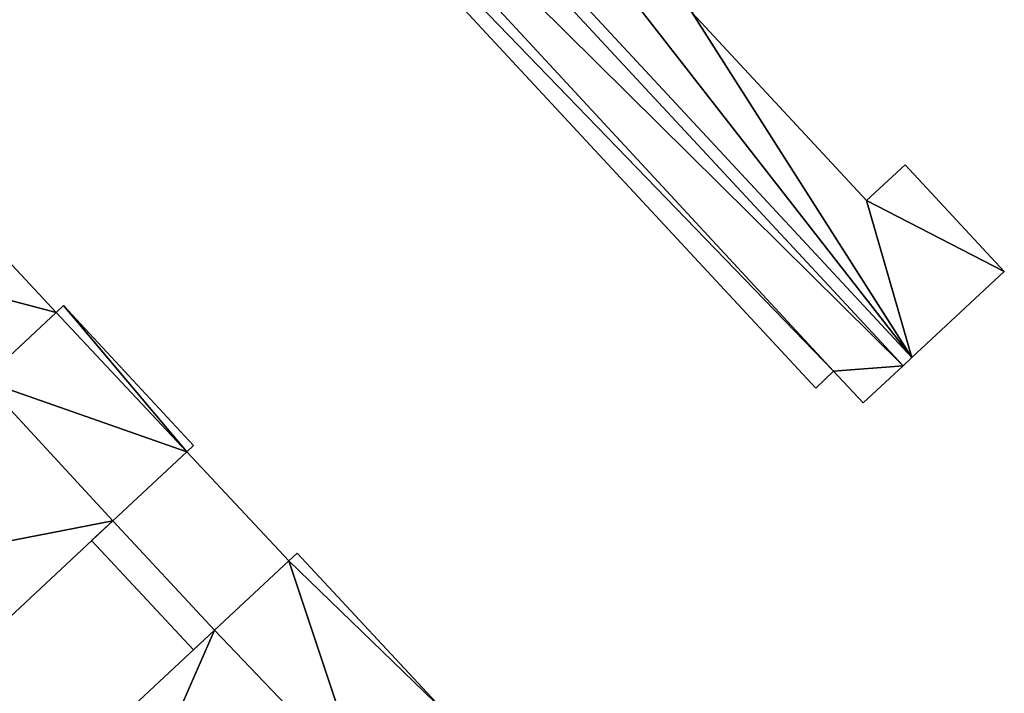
# Model space of a CAD drawing. Header units: inches. Extents: x 572839 to 573167, y 7035528 to 7035769.
# Tile 13 of 20: x 573039 to 573105, y 7035571 to 7035616. Entities that reach past the tile are written whole.
import ezdxf

# ---------------------------------------------------------------- set-up
doc = ezdxf.new("R2010")
doc.units = ezdxf.units.IN
doc.header["$MEASUREMENT"] = 0
doc.layers.add('Bygning', color=10, linetype='Continuous')

msp = doc.modelspace()

# ---------------------------------------------------------------- linework, layer by layer
at = {"layer": 'Bygning', "color": 74, "true_color": 0x55aa00}
for points in [[(573097.91, 7035593.18, 48.72), (573098.5, 7035593.73, 48.72), (573039.46, 7035657.28, 48.72), (573038.87, 7035656.73, 48.72)], [(573097.91, 7035593.18, 48.72), (573098.5, 7035593.73, 48.72), (573039.46, 7035657.28, 48.72), (573038.87, 7035656.73, 48.72)], [(573092.04, 7035591.68, 48.81), (573036.9, 7035651.021, 48.81), (573036.9, 7035651.021, 38), (573092.04, 7035591.68, 37.905)], [(573083.73, 7035616.9, 48.95), (573095.46, 7035604.28, 48.95), (573095.46, 7035604.28, 37.697), (573083.73, 7035616.9, 37.956)], [(573095.46, 7035604.28, 48.95), (573098.05, 7035606.68, 48.95), (573098.05, 7035606.68, 37.634), (573095.46, 7035604.28, 37.697)], [(573098.05, 7035606.68, 48.95), (573104.72, 7035599.51, 48.95), (573104.72, 7035599.51, 37.629), (573098.05, 7035606.68, 37.634)], [(573029.21, 7035599.521, 48.33), (573036.06, 7035592.19, 48.33), (573040.97, 7035596.771, 48.33), (573034.12, 7035604.101, 48.33)], [(573029.21, 7035599.521, 48.33), (573036.06, 7035592.19, 48.33), (573040.97, 7035596.771, 48.33), (573034.12, 7035604.101, 48.33)], [(573034.12, 7035604.101, 48.33), (573040.97, 7035596.771, 48.33), (573040.97, 7035596.771, 38.196), (573034.12, 7035604.101, 38.159)], [(573034.12, 7035604.101, 47.82), (573040.97, 7035596.771, 47.82), (573040.97, 7035596.771, 38.196), (573034.12, 7035604.101, 38.159)], [(573034.12, 7035604.101, 48.33), (573040.97, 7035596.771, 48.33), (573040.97, 7035596.771, 49.08), (573034.12, 7035604.101, 49.08)], [(573034.12, 7035604.101, 48.33), (573040.97, 7035596.771, 48.33), (573040.97, 7035596.771, 49.08), (573034.12, 7035604.101, 49.08)], [(573104.72, 7035599.51, 48.95), (573098.5, 7035593.73, 48.72), (573098.5, 7035593.73, 37.73), (573104.72, 7035599.51, 37.629)], [(573036.06, 7035592.19, 51.59), (573040.97, 7035596.771, 51.59), (573040.97, 7035596.771, 47.82), (573036.06, 7035592.19, 47.82)], [(573040.97, 7035596.771, 48.33), (573036.06, 7035592.19, 48.33), (573036.06, 7035592.19, 49.08), (573040.97, 7035596.771, 49.08)], [(573040.97, 7035596.771, 48.33), (573036.06, 7035592.19, 48.33), (573036.06, 7035592.19, 49.08), (573040.97, 7035596.771, 49.08)], [(573040.97, 7035596.771, 48.33), (573036.06, 7035592.19, 48.33), (573036.06, 7035592.19, 38.131), (573040.97, 7035596.771, 38.196)], [(573040.97, 7035596.771, 51.59), (573041.45, 7035597.22, 51.59), (573041.45, 7035597.22, 38.203), (573040.97, 7035596.771, 38.196)], [(573041.45, 7035597.22, 51.59), (573050.21, 7035587.82, 51.59), (573050.21, 7035587.82, 38.35), (573041.45, 7035597.22, 38.203)], [(573098.5, 7035593.73, 48.72), (573097.91, 7035593.18, 48.72), (573097.91, 7035593.18, 37.745), (573098.5, 7035593.73, 37.73)], [(573093.24, 7035592.811, 48.81), (573092.04, 7035591.68, 48.81), (573092.04, 7035591.68, 37.905), (573093.24, 7035592.811, 37.874)], [(573095.22, 7035590.68, 48.76), (573093.24, 7035592.811, 48.81), (573093.24, 7035592.811, 37.874), (573095.22, 7035590.68, 37.824)], [(573097.91, 7035593.18, 48.72), (573095.22, 7035590.68, 48.76), (573095.22, 7035590.68, 37.824), (573097.91, 7035593.18, 37.745)], [(573050.21, 7035587.82, 51.59), (573049.76, 7035587.4, 51.59), (573049.76, 7035587.4, 38.34), (573050.21, 7035587.82, 38.35)], [(573044.77, 7035582.75, 48.51), (573049.76, 7035587.4, 48.51), (573049.76, 7035587.4, 38.34), (573044.77, 7035582.75, 38.246)], [(573044.77, 7035582.75, 48.51), (573049.76, 7035587.4, 48.51), (573049.76, 7035587.4, 49.26), (573044.77, 7035582.75, 49.26)], [(573044.77, 7035582.75, 48.51), (573049.76, 7035587.4, 48.51), (573049.76, 7035587.4, 49.26), (573044.77, 7035582.75, 49.26)], [(573049.76, 7035587.4, 51.59), (573044.77, 7035582.75, 51.59), (573044.77, 7035582.75, 48.12), (573049.76, 7035587.4, 48.12)], [(573044.77, 7035582.75, 48.51), (573051.62, 7035575.41, 48.51), (573056.61, 7035580.061, 48.51), (573049.76, 7035587.4, 48.51)], [(573056.61, 7035580.061, 48.12), (573049.76, 7035587.4, 48.12), (573044.77, 7035582.75, 48.12), (573051.62, 7035575.41, 48.12)], [(573044.77, 7035582.75, 48.51), (573051.62, 7035575.41, 48.51), (573056.61, 7035580.061, 48.51), (573049.76, 7035587.4, 48.51)], [(573056.61, 7035580.061, 48.12), (573049.76, 7035587.4, 48.12), (573044.77, 7035582.75, 48.12), (573051.62, 7035575.41, 48.12)], [(573049.76, 7035587.4, 48.51), (573056.61, 7035580.061, 48.51), (573056.61, 7035580.061, 38.4), (573049.76, 7035587.4, 38.34)], [(573049.76, 7035587.4, 48.51), (573056.61, 7035580.061, 48.51), (573056.61, 7035580.061, 49.26), (573049.76, 7035587.4, 49.26)], [(573049.76, 7035587.4, 48.51), (573056.61, 7035580.061, 48.51), (573056.61, 7035580.061, 49.26), (573049.76, 7035587.4, 49.26)], [(573049.76, 7035587.4, 48.12), (573056.61, 7035580.061, 48.12), (573056.61, 7035580.061, 38.4), (573049.76, 7035587.4, 38.34)], [(573044.77, 7035582.75, 51.59), (573033.31, 7035572.05, 51.59), (573033.31, 7035572.05, 38.092), (573044.77, 7035582.75, 38.246)], [(573043.35, 7035581.43, 44.99), (573044.77, 7035582.75, 44.99), (573044.77, 7035582.75, 45.74), (573043.35, 7035581.43, 45.74)], [(573043.35, 7035581.43, 44.99), (573044.77, 7035582.75, 44.99), (573044.77, 7035582.75, 45.74), (573043.35, 7035581.43, 45.74)], [(573043.35, 7035581.43, 41.46), (573044.77, 7035582.75, 41.46), (573044.77, 7035582.75, 42.21), (573043.35, 7035581.43, 42.21)], [(573043.35, 7035581.43, 41.46), (573044.77, 7035582.75, 41.46), (573044.77, 7035582.75, 42.21), (573043.35, 7035581.43, 42.21)], [(573044.77, 7035582.75, 41.46), (573043.35, 7035581.43, 41.46), (573050.2, 7035574.09, 41.46), (573051.62, 7035575.41, 41.46)], [(573044.77, 7035582.75, 41.46), (573043.35, 7035581.43, 41.46), (573050.2, 7035574.09, 41.46), (573051.62, 7035575.41, 41.46)], [(573044.77, 7035582.75, 44.99), (573043.35, 7035581.43, 44.99), (573050.2, 7035574.09, 44.99), (573051.62, 7035575.41, 44.99)], [(573044.77, 7035582.75, 44.99), (573043.35, 7035581.43, 44.99), (573050.2, 7035574.09, 44.99), (573051.62, 7035575.41, 44.99)], [(573044.77, 7035582.75, 44.99), (573051.62, 7035575.41, 44.99), (573051.62, 7035575.41, 45.74), (573044.77, 7035582.75, 45.74)], [(573044.77, 7035582.75, 41.46), (573051.62, 7035575.41, 41.46), (573051.62, 7035575.41, 42.21), (573044.77, 7035582.75, 42.21)], [(573044.77, 7035582.75, 44.99), (573051.62, 7035575.41, 44.99), (573051.62, 7035575.41, 45.74), (573044.77, 7035582.75, 45.74)], [(573051.62, 7035575.41, 48.51), (573044.77, 7035582.75, 48.51), (573044.77, 7035582.75, 38.246), (573051.62, 7035575.41, 38.308)], [(573051.62, 7035575.41, 48.51), (573044.77, 7035582.75, 48.51), (573044.77, 7035582.75, 49.26), (573051.62, 7035575.41, 49.26)], [(573051.62, 7035575.41, 48.51), (573044.77, 7035582.75, 48.51), (573044.77, 7035582.75, 49.26), (573051.62, 7035575.41, 49.26)], [(573044.77, 7035582.75, 41.46), (573051.62, 7035575.41, 41.46), (573051.62, 7035575.41, 42.21), (573044.77, 7035582.75, 42.21)], [(573051.62, 7035575.41, 48.12), (573044.77, 7035582.75, 48.12), (573044.77, 7035582.75, 38.246), (573051.62, 7035575.41, 38.308)], [(573050.2, 7035574.09, 44.99), (573043.35, 7035581.43, 44.99), (573043.35, 7035581.43, 45.74), (573050.2, 7035574.09, 45.74)], [(573050.2, 7035574.09, 44.99), (573043.35, 7035581.43, 44.99), (573043.35, 7035581.43, 45.74), (573050.2, 7035574.09, 45.74)], [(573050.2, 7035574.09, 41.46), (573043.35, 7035581.43, 41.46), (573043.35, 7035581.43, 42.21), (573050.2, 7035574.09, 42.21)], [(573050.2, 7035574.09, 41.46), (573043.35, 7035581.43, 41.46), (573043.35, 7035581.43, 42.21), (573050.2, 7035574.09, 42.21)], [(573056.61, 7035580.061, 51.89), (573057.17, 7035580.58, 51.89), (573057.17, 7035580.58, 38.41), (573056.61, 7035580.061, 38.4)], [(573057.17, 7035580.58, 51.89), (573067.11, 7035569.93, 51.89), (573067.11, 7035569.93, 38.37), (573057.17, 7035580.58, 38.41)], [(573056.61, 7035580.061, 48.51), (573051.62, 7035575.41, 48.51), (573051.62, 7035575.41, 49.26), (573056.61, 7035580.061, 49.26)], [(573056.61, 7035580.061, 48.51), (573051.62, 7035575.41, 48.51), (573051.62, 7035575.41, 38.308), (573056.61, 7035580.061, 38.4)], [(573056.61, 7035580.061, 48.51), (573051.62, 7035575.41, 48.51), (573051.62, 7035575.41, 49.26), (573056.61, 7035580.061, 49.26)], [(573051.62, 7035575.41, 51.89), (573056.61, 7035580.061, 51.89), (573056.61, 7035580.061, 48.12), (573051.62, 7035575.41, 48.12)], [(573042.16, 7035566.58, 51.89), (573051.62, 7035575.41, 51.89), (573051.62, 7035575.41, 38.308), (573042.16, 7035566.58, 38.14)], [(573051.62, 7035575.41, 44.99), (573050.2, 7035574.09, 44.99), (573050.2, 7035574.09, 45.74), (573051.62, 7035575.41, 45.74)], [(573051.62, 7035575.41, 41.46), (573050.2, 7035574.09, 41.46), (573050.2, 7035574.09, 42.21), (573051.62, 7035575.41, 42.21)], [(573051.62, 7035575.41, 44.99), (573050.2, 7035574.09, 44.99), (573050.2, 7035574.09, 45.74), (573051.62, 7035575.41, 45.74)], [(573051.62, 7035575.41, 41.46), (573050.2, 7035574.09, 41.46), (573050.2, 7035574.09, 42.21), (573051.62, 7035575.41, 42.21)]]:
    msp.add_3dface(points, dxfattribs=at)

# ---------------------------------------------------------------- meshes
mesh = msp.add_polyface(dxfattribs=at)
corners = [(573039.46, 7035657.28, 48.72), (573051.12, 7035652.07, 48.95), (573045.74, 7035663.12, 48.95), (573053.74, 7035654.51, 48.95), (573098.5, 7035593.73, 48.72), (573062.81, 7035639.49, 48.95), (573095.46, 7035604.28, 48.95), (573104.72, 7035599.51, 48.95), (573083.62, 7035622.32, 48.95), (573083.73, 7035616.9, 48.95), (573086.37, 7035619.351, 48.95), (573065.41, 7035641.91, 48.95), (573081.81, 7035624.26, 48.95), (573098.05, 7035606.68, 48.95)]
mesh.append_faces([[corners[k] for k in face] for face in [(12, 5, 9), (5, 4, 9), (9, 4, 6), (1, 0, 5), (6, 7, 13), (12, 9, 8), (11, 5, 12), (8, 9, 10), (6, 4, 7), (0, 4, 5), (2, 1, 3), (0, 1, 2)]])
mesh = msp.add_polyface(dxfattribs=at)
corners = [(573039.46, 7035657.28, 48.72), (573051.12, 7035652.07, 48.95), (573045.74, 7035663.12, 48.95), (573053.74, 7035654.51, 48.95), (573098.5, 7035593.73, 48.72), (573062.81, 7035639.49, 48.95), (573095.46, 7035604.28, 48.95), (573104.72, 7035599.51, 48.95), (573083.62, 7035622.32, 48.95), (573083.73, 7035616.9, 48.95), (573086.37, 7035619.351, 48.95), (573065.41, 7035641.91, 48.95), (573081.81, 7035624.26, 48.95), (573098.05, 7035606.68, 48.95)]
mesh.append_faces([[corners[k] for k in face] for face in [(12, 5, 9), (5, 4, 9), (9, 4, 6), (1, 0, 5), (6, 7, 13), (12, 9, 8), (11, 5, 12), (8, 9, 10), (6, 4, 7), (0, 4, 5), (2, 1, 3), (0, 1, 2)]])
mesh = msp.add_polyface(dxfattribs=at)
corners = [(573095.22, 7035590.68, 48.76), (573097.91, 7035593.18, 48.72), (573093.24, 7035592.811, 48.81), (573036.9, 7035651.021, 48.81), (573092.04, 7035591.68, 48.81), (573038.21, 7035652.24, 48.81), (573038.87, 7035656.73, 48.72), (573036.27, 7035654.32, 48.81)]
mesh.append_faces([[corners[k] for k in face] for face in [(2, 1, 5), (3, 2, 5), (5, 6, 7), (5, 1, 6), (3, 4, 2), (0, 1, 2)]])
mesh = msp.add_polyface(dxfattribs=at)
corners = [(573095.22, 7035590.68, 48.76), (573097.91, 7035593.18, 48.72), (573093.24, 7035592.811, 48.81), (573036.9, 7035651.021, 48.81), (573092.04, 7035591.68, 48.81), (573038.21, 7035652.24, 48.81), (573038.87, 7035656.73, 48.72), (573036.27, 7035654.32, 48.81)]
mesh.append_faces([[corners[k] for k in face] for face in [(2, 1, 5), (3, 2, 5), (5, 6, 7), (5, 1, 6), (3, 4, 2), (0, 1, 2)]])
mesh = msp.add_polyface(dxfattribs=at)
corners = [(573029.5, 7035599.79, 47.82), (573036.06, 7035592.19, 47.82), (573040.97, 7035596.771, 47.82), (573034.12, 7035604.101, 47.82), (573029.21, 7035599.521, 47.82)]
mesh.append_faces([[corners[k] for k in face] for face in [(4, 1, 0), (2, 3, 0), (0, 1, 2)]])
mesh = msp.add_polyface(dxfattribs=at)
corners = [(573029.5, 7035599.79, 47.82), (573036.06, 7035592.19, 47.82), (573040.97, 7035596.771, 47.82), (573034.12, 7035604.101, 47.82), (573029.21, 7035599.521, 47.82)]
mesh.append_faces([[corners[k] for k in face] for face in [(4, 1, 0), (2, 3, 0), (0, 1, 2)]])
mesh = msp.add_polyface(dxfattribs=at)
corners = [(573050.21, 7035587.82, 51.59), (573041.45, 7035597.22, 51.59), (573049.76, 7035587.4, 51.59), (573040.97, 7035596.771, 51.59), (573036.06, 7035592.19, 51.59), (573029.9, 7035579.87, 51.59), (573026.62, 7035583.38, 51.59), (573033.31, 7035572.05, 51.59), (573044.77, 7035582.75, 51.59), (573027.82, 7035577.94, 51.59)]
mesh.append_faces([[corners[k] for k in face] for face in [(5, 8, 4), (7, 5, 9), (8, 2, 4), (5, 7, 8), (5, 4, 6), (2, 3, 4), (1, 3, 2), (0, 1, 2)]])
mesh = msp.add_polyface(dxfattribs=at)
corners = [(573050.21, 7035587.82, 51.59), (573041.45, 7035597.22, 51.59), (573049.76, 7035587.4, 51.59), (573040.97, 7035596.771, 51.59), (573036.06, 7035592.19, 51.59), (573029.9, 7035579.87, 51.59), (573026.62, 7035583.38, 51.59), (573033.31, 7035572.05, 51.59), (573044.77, 7035582.75, 51.59), (573027.82, 7035577.94, 51.59)]
mesh.append_faces([[corners[k] for k in face] for face in [(5, 8, 4), (7, 5, 9), (8, 2, 4), (5, 7, 8), (5, 4, 6), (2, 3, 4), (1, 3, 2), (0, 1, 2)]])
mesh = msp.add_polyface(dxfattribs=at)
corners = [(573061.68, 7035564.87, 51.89), (573056.61, 7035580.061, 51.89), (573051.62, 7035575.41, 51.89), (573067.11, 7035569.93, 51.89), (573057.17, 7035580.58, 51.89), (573042.16, 7035566.58, 51.89), (573045.97, 7035562.51, 51.89), (573050.01, 7035554.23, 51.89), (573044, 7035560.67, 51.89), (573050.13, 7035554.101, 51.89)]
mesh.append_faces([[corners[k] for k in face] for face in [(0, 6, 7), (0, 2, 6), (3, 1, 0), (9, 0, 7), (7, 6, 8), (2, 5, 6), (3, 4, 1), (0, 1, 2)]])
mesh = msp.add_polyface(dxfattribs=at)
corners = [(573061.68, 7035564.87, 51.89), (573056.61, 7035580.061, 51.89), (573051.62, 7035575.41, 51.89), (573067.11, 7035569.93, 51.89), (573057.17, 7035580.58, 51.89), (573042.16, 7035566.58, 51.89), (573045.97, 7035562.51, 51.89), (573050.01, 7035554.23, 51.89), (573044, 7035560.67, 51.89), (573050.13, 7035554.101, 51.89)]
mesh.append_faces([[corners[k] for k in face] for face in [(0, 6, 7), (0, 2, 6), (3, 1, 0), (9, 0, 7), (7, 6, 8), (2, 5, 6), (3, 4, 1), (0, 1, 2)]])

doc.saveas('drawing.dxf')
